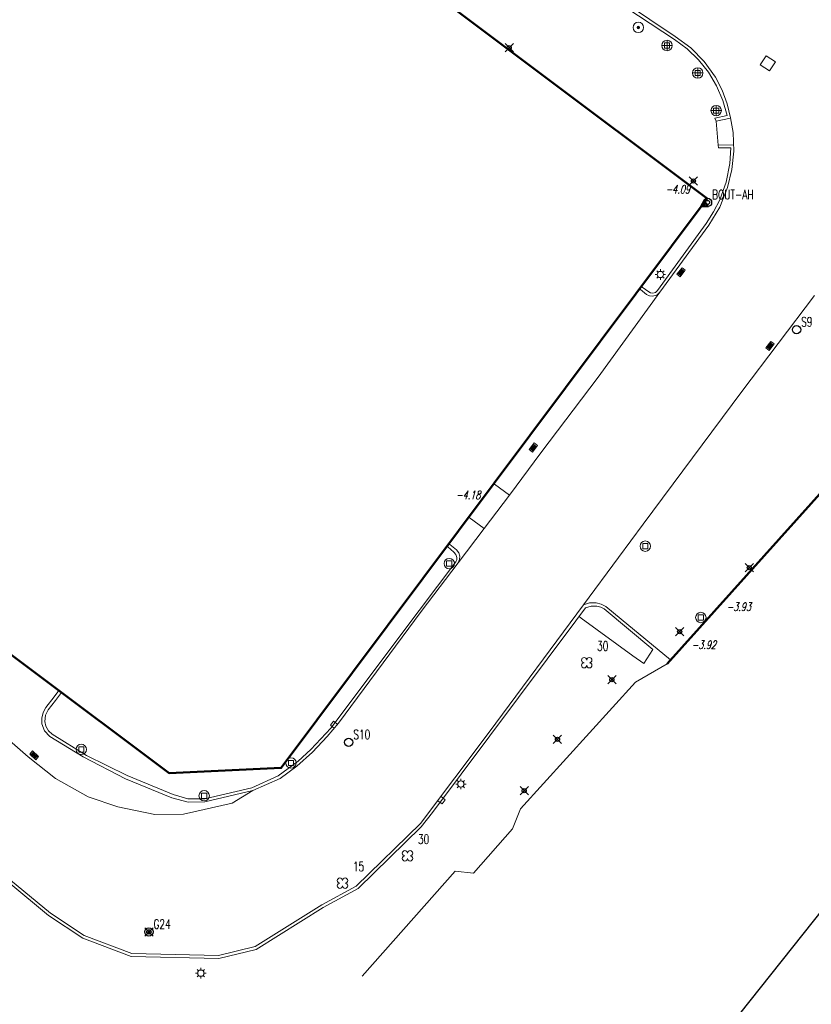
# Model space of a CAD drawing. Header units: metres. Extents: x 113132 to 113925, y 483082 to 483769.
# Tile 29 of 54: x 113484 to 113522, y 483515 to 483562. Entities that reach past the tile are written whole.
import ezdxf
from ezdxf.enums import TextEntityAlignment as Align

# ---------------------------------------------------------------- set-up
doc = ezdxf.new("R2010")
doc.units = ezdxf.units.M
doc.header["$PDMODE"] = 35
doc.header["$PDSIZE"] = 0.2
for name, color, linetype in [('$detailpunten', 4, 'CONTINUOUS'), ('M01_Verzgrslgpnt', 7, 'CONTINUOUS'), ('profiellijn_50m', 6, 'CONTINUOUS')]:
    doc.layers.add(name, color=color, linetype=linetype)
for name, color, linetype, lineweight in [('BDVK_verkeersbord', 7, 'CONTINUOUS', 18), ('BOOM_boom', 7, 'CONTINUOUS', 18), ('DRPL_dorpelhoogte', 6, 'CONTINUOUS', 18), ('GHGB_gevel_hoofdgebouw', 1, 'CONTINUOUS', 50), ('HEKW_hek_hekwerk', 3, 'RASTERHEK', 18), ('HGTM_hoogtemerk_NAP_bout', 7, 'CONTINUOUS', 18), ('KASF_kant_asfalt', 7, 'CONTINUOUS', 18), ('KKLI_kant_klinkers', 7, 'CONTINUOUS', 18), ('KOLK_straatkolk', 7, 'CONTINUOUS', 18), ('KOVM_kant_overig_materiaal', 6, 'CONTINUOUS', 18), ('KTEG_kant_tegels', 7, 'CONTINUOUS', 18), ('LNTP_lantaarnpaal', 7, 'CONTINUOUS', 18), ('PLBE_paal_beton', 7, 'CONTINUOUS', 18), ('PLST_paal_staal', 7, 'CONTINUOUS', 18), ('RPUT_rioolput_inspectieput', 7, 'CONTINUOUS', 18), ('TKLK_trottoirkolk', 7, 'CONTINUOUS', 18)]:
    doc.layers.add(name, color=color, linetype=linetype, lineweight=lineweight)
doc.layers.add('Defpoints2', color=11, linetype='CONTINUOUS', lineweight=18, plot=False)
doc.styles.add('Romans', font='romans.shx', dxfattribs={"width": 0.7, "height": 2})
doc.styles.get("Standard").update_dxf_attribs({"font": 'romans.shx', "height": 0.9})
doc.linetypes.add('RASTERHEK', pattern='A,7,-1,[101,fgm.shx,S=0.5,R=0,X=0,Y=0],-2', length=10)

# ---------------------------------------------------------------- blocks, each defined once
blk = doc.blocks.new('PLST-flat-1')
at = {"layer": 'PLST_paal_staal'}
blk.add_lwpolyline([(-0.125, -0.125), (0.125, -0.125), (0.125, 0.125), (-0.125, 0.125), (-0.125, -0.125)], dxfattribs=at)
blk.add_circle((0, 0), 0.25, dxfattribs=at)
blk = doc.blocks.new('mvpnt-flat-233')
at = {"layer": '$detailpunten', "linetype": 'Continuous'}
blk.add_point((0, 0), dxfattribs=at)
blk = doc.blocks.new('mvpnt-flat-234')
at = {"layer": '$detailpunten', "linetype": 'Continuous'}
blk.add_point((0, 0), dxfattribs=at)
blk = doc.blocks.new('mvpnt-flat-251')
at = {"layer": '$detailpunten', "linetype": 'Continuous'}
blk.add_point((0, 0), dxfattribs=at)
blk = doc.blocks.new('mvpnt-flat-252')
at = {"layer": '$detailpunten', "linetype": 'Continuous'}
blk.add_point((0, 0), dxfattribs=at)
blk = doc.blocks.new('mvpnt-flat-264')
at = {"layer": '$detailpunten', "linetype": 'Continuous'}
blk.add_point((0, 0), dxfattribs=at)
blk = doc.blocks.new('mvpnt-flat-265')
at = {"layer": '$detailpunten', "linetype": 'Continuous'}
blk.add_point((0, 0), dxfattribs=at)
blk = doc.blocks.new('mvpnt-flat-266')
at = {"layer": '$detailpunten', "linetype": 'Continuous'}
blk.add_point((0, 0), dxfattribs=at)
blk = doc.blocks.new('mvpnt-flat-267')
at = {"layer": '$detailpunten', "linetype": 'Continuous'}
blk.add_point((0, 0), dxfattribs=at)
blk = doc.blocks.new('TKLK-flat-92')
at = {"layer": 'TKLK_trottoirkolk'}
for points in [[(0.274, -0.054), (0.076, 0.099)], [(-0.076, -0.099), (0.122, -0.251)], [(0.122, -0.251), (0.274, -0.054)]]:
    blk.add_lwpolyline(points, dxfattribs=at)
blk = doc.blocks.new('BOOM-flat-292')
at = {"layer": 'BOOM_boom'}
for centre, start, end in [((-0.125, 0.125), 0, 270), ((-0.125, -0.125), 90, 0), ((0.125, 0.125), 270, 180), ((0.125, -0.125), 180, 90)]:
    blk.add_arc(centre, 0.125, start, end, dxfattribs=at)
at = {"layer": 'BOOM_boom', "style": 'Romans', "width": 0.7}
for tag, p in [('STAMDIAMETER', (0.5, 0.575)), ('KRUINDIAMETER', (0.5, -0.175)), ('SOORT', (0.5, -0.875))]:
    blk.add_attdef(tag, p, '', height=0.45, dxfattribs=at)
blk = doc.blocks.new('GPON-flat-27')
at = {"layer": 'M01_Verzgrslgpnt', "color": 7}
blk.add_circle((0, 0), 0.2, dxfattribs=at)
at = {"layer": 'M01_Verzgrslgpnt', "color": 7, "style": 'Romans', "width": 0.7}
for tag, p in [('PNUM', (0.225, 0.15)), ('OMSCHRIJVING', (0.225, -0.5))]:
    blk.add_attdef(tag, p, '', height=0.45, dxfattribs=at)
blk = doc.blocks.new('GPON-flat-28')
at = {"layer": 'M01_Verzgrslgpnt', "color": 7}
blk.add_circle((0, 0), 0.2, dxfattribs=at)
at = {"layer": 'M01_Verzgrslgpnt', "color": 7, "style": 'Romans', "width": 0.7}
for tag, p in [('PNUM', (0.225, 0.15)), ('OMSCHRIJVING', (0.225, -0.5))]:
    blk.add_attdef(tag, p, '', height=0.45, dxfattribs=at)
blk = doc.blocks.new('BOOM-flat-293')
at = {"layer": 'BOOM_boom'}
for centre, start, end in [((-0.125, 0.125), 0, 270), ((-0.125, -0.125), 90, 0), ((0.125, 0.125), 270, 180), ((0.125, -0.125), 180, 90)]:
    blk.add_arc(centre, 0.125, start, end, dxfattribs=at)
at = {"layer": 'BOOM_boom', "style": 'Romans', "width": 0.7}
for tag, p in [('STAMDIAMETER', (0.5, 0.575)), ('KRUINDIAMETER', (0.5, -0.175)), ('SOORT', (0.5, -0.875))]:
    blk.add_attdef(tag, p, '', height=0.45, dxfattribs=at)
blk = doc.blocks.new('LNTP-flat-106')
at = {"layer": 'LNTP_lantaarnpaal'}
for points in [[(-0.25, 0), (-0.15, 0)], [(-0.177, 0.177), (-0.106, 0.106)], [(0, 0.25), (0, 0.15)], [(0.177, 0.177), (0.106, 0.106)], [(0.25, 0), (0.15, 0)], [(-0.177, -0.177), (-0.106, -0.106)], [(0, -0.25), (0, -0.15)], [(0.177, -0.177), (0.106, -0.106)]]:
    blk.add_lwpolyline(points, dxfattribs=at)
blk.add_circle((0, 0), 0.15, dxfattribs=at)
blk = doc.blocks.new('PLST-flat-8')
at = {"layer": 'PLST_paal_staal'}
blk.add_lwpolyline([(-0.125, -0.125), (0.125, -0.125), (0.125, 0.125), (-0.125, 0.125), (-0.125, -0.125)], dxfattribs=at)
blk.add_circle((0, 0), 0.25, dxfattribs=at)
blk = doc.blocks.new('KOLK-flat-92')
at = {"layer": 'KOLK_straatkolk'}
for p, q in [((-0.215, 0.063), (-0.079, 0.209)), ((0.079, -0.209), (-0.215, 0.063)), ((0.076, -0.139), (-0.144, 0.065)), ((0.11, -0.102), (-0.11, 0.102)), ((-0.079, 0.209), (0.215, -0.063)), ((0.144, -0.065), (-0.076, 0.139)), ((0.215, -0.063), (0.079, -0.209))]:
    blk.add_line(p, q, dxfattribs=at)
blk = doc.blocks.new('LNTP-flat-108')
at = {"layer": 'LNTP_lantaarnpaal'}
for points in [[(-0.25, 0), (-0.15, 0)], [(-0.177, 0.177), (-0.106, 0.106)], [(0, 0.25), (0, 0.15)], [(0.177, 0.177), (0.106, 0.106)], [(0.25, 0), (0.15, 0)], [(-0.177, -0.177), (-0.106, -0.106)], [(0, -0.25), (0, -0.15)], [(0.177, -0.177), (0.106, -0.106)]]:
    blk.add_lwpolyline(points, dxfattribs=at)
blk.add_circle((0, 0), 0.15, dxfattribs=at)
blk = doc.blocks.new('LNTP-flat-109')
at = {"layer": 'LNTP_lantaarnpaal'}
for points in [[(-0.25, 0), (-0.15, 0)], [(-0.177, 0.177), (-0.106, 0.106)], [(0, 0.25), (0, 0.15)], [(0.177, 0.177), (0.106, 0.106)], [(0.25, 0), (0.15, 0)], [(-0.177, -0.177), (-0.106, -0.106)], [(0, -0.25), (0, -0.15)], [(0.177, -0.177), (0.106, -0.106)]]:
    blk.add_lwpolyline(points, dxfattribs=at)
blk.add_circle((0, 0), 0.15, dxfattribs=at)
blk = doc.blocks.new('BOOM-flat-294')
at = {"layer": 'BOOM_boom'}
for centre, start, end in [((-0.125, 0.125), 0, 270), ((-0.125, -0.125), 90, 0), ((0.125, 0.125), 270, 180), ((0.125, -0.125), 180, 90)]:
    blk.add_arc(centre, 0.125, start, end, dxfattribs=at)
at = {"layer": 'BOOM_boom', "style": 'Romans', "width": 0.7}
for tag, p in [('STAMDIAMETER', (0.5, 0.575)), ('KRUINDIAMETER', (0.5, -0.175)), ('SOORT', (0.5, -0.875))]:
    blk.add_attdef(tag, p, '', height=0.45, dxfattribs=at)
blk = doc.blocks.new('RPUT-flat-54')
at = {"layer": 'RPUT_rioolput_inspectieput'}
for p, q in [((-0.073, 0.364), (-0.364, -0.073)), ((0.364, 0.073), (-0.073, 0.364)), ((0.073, -0.364), (0.364, 0.073)), ((-0.364, -0.073), (0.073, -0.364))]:
    blk.add_line(p, q, dxfattribs=at)
blk = doc.blocks.new('PLST-flat-10')
at = {"layer": 'PLST_paal_staal'}
blk.add_lwpolyline([(-0.125, -0.125), (0.125, -0.125), (0.125, 0.125), (-0.125, 0.125), (-0.125, -0.125)], dxfattribs=at)
blk.add_circle((0, 0), 0.25, dxfattribs=at)
blk = doc.blocks.new('PLST-flat-11')
at = {"layer": 'PLST_paal_staal'}
blk.add_lwpolyline([(-0.125, -0.125), (0.125, -0.125), (0.125, 0.125), (-0.125, 0.125), (-0.125, -0.125)], dxfattribs=at)
blk.add_circle((0, 0), 0.25, dxfattribs=at)
blk = doc.blocks.new('KOLK-flat-94')
at = {"layer": 'KOLK_straatkolk'}
for p, q in [((-0.201, -0.099), (0.041, 0.22)), ((0.051, 0.15), (-0.131, -0.089)), ((0.091, 0.119), (-0.091, -0.119)), ((0.131, 0.089), (-0.051, -0.15)), ((0.201, 0.099), (-0.041, -0.22)), ((0.041, 0.22), (0.201, 0.099)), ((-0.041, -0.22), (-0.201, -0.099))]:
    blk.add_line(p, q, dxfattribs=at)
blk = doc.blocks.new('PLST-flat-12')
at = {"layer": 'PLST_paal_staal'}
blk.add_lwpolyline([(-0.125, -0.125), (0.125, -0.125), (0.125, 0.125), (-0.125, 0.125), (-0.125, -0.125)], dxfattribs=at)
blk.add_circle((0, 0), 0.25, dxfattribs=at)
blk = doc.blocks.new('TKLK-flat-101')
at = {"layer": 'TKLK_trottoirkolk'}
for points in [[(-0.119, 0.252), (-0.274, 0.056)], [(-0.274, 0.056), (-0.077, -0.098)], [(0.077, 0.098), (-0.119, 0.252)]]:
    blk.add_lwpolyline(points, dxfattribs=at)
blk = doc.blocks.new('PLST-flat-13')
at = {"layer": 'PLST_paal_staal'}
blk.add_lwpolyline([(-0.125, -0.125), (0.125, -0.125), (0.125, 0.125), (-0.125, 0.125), (-0.125, -0.125)], dxfattribs=at)
blk.add_circle((0, 0), 0.25, dxfattribs=at)
blk = doc.blocks.new('KOLK-flat-95')
at = {"layer": 'KOLK_straatkolk'}
for p, q in [((-0.201, -0.097), (0.043, 0.219)), ((-0.131, -0.088), (0.052, 0.149)), ((-0.092, -0.119), (0.092, 0.119)), ((-0.052, -0.149), (0.131, 0.088)), ((0.201, 0.097), (-0.043, -0.219)), ((0.043, 0.219), (0.201, 0.097)), ((-0.043, -0.219), (-0.201, -0.097))]:
    blk.add_line(p, q, dxfattribs=at)
blk = doc.blocks.new('KOLK-flat-96')
at = {"layer": 'KOLK_straatkolk'}
for p, q in [((-0.203, -0.094), (0.046, 0.219)), ((-0.133, -0.086), (0.054, 0.148)), ((-0.093, -0.117), (0.093, 0.117)), ((-0.054, -0.148), (0.133, 0.086)), ((0.203, 0.094), (-0.046, -0.219)), ((0.046, 0.219), (0.203, 0.094)), ((-0.046, -0.219), (-0.203, -0.094))]:
    blk.add_line(p, q, dxfattribs=at)
blk = doc.blocks.new('HGTM-flat-33')
at = {"layer": 'HGTM_hoogtemerk_NAP_bout'}
blk.add_lwpolyline([(0, 0.252), (-0.198, -0.091), (0.198, -0.091), (0, 0.252), (0, 0.16), (-0.119, -0.046), (0.119, -0.046), (0, 0.16), (0, 0.068), (-0.039, 0), (0.039, 0), (0, 0.068), (0, 0)], dxfattribs=at)
blk = doc.blocks.new('GPVZ-flat-13')
at = {"layer": 'M01_Verzgrslgpnt', "color": 7}
blk.add_circle((0, 0), 0.2, dxfattribs=at)
at = {"layer": 'M01_Verzgrslgpnt', "color": 1}
blk.add_circle((0, 0), 0.1, dxfattribs=at)
at = {"layer": 'M01_Verzgrslgpnt', "color": 7, "style": 'Romans', "width": 0.7}
for tag, p in [('PNUM', (0.225, 0.15)), ('OMSCHRIJVING', (0.225, -0.5))]:
    blk.add_attdef(tag, p, '', height=0.45, dxfattribs=at)
blk = doc.blocks.new('GPVZ-flat-14')
at = {"layer": 'M01_Verzgrslgpnt', "color": 7}
blk.add_circle((0, 0), 0.2, dxfattribs=at)
at = {"layer": 'M01_Verzgrslgpnt', "color": 1}
blk.add_circle((0, 0), 0.1, dxfattribs=at)
at = {"layer": 'M01_Verzgrslgpnt', "color": 7, "style": 'Romans', "width": 0.7}
for tag, p in [('PNUM', (0.225, 0.15)), ('OMSCHRIJVING', (0.225, -0.5))]:
    blk.add_attdef(tag, p, '', height=0.45, dxfattribs=at)
blk = doc.blocks.new('BDVK-flat-55')
at = {"layer": 'BDVK_verkeersbord'}
for points in [[(-0.062, 0), (0.062, 0)], [(-0.057, 0.025), (0.057, 0.025)], [(-0.038, 0.05), (0.038, 0.05)], [(-0.057, -0.025), (0.057, -0.025)], [(-0.038, -0.05), (0.038, -0.05)]]:
    blk.add_lwpolyline(points, dxfattribs=at)
for radius in [0.25, 0.0625]:
    blk.add_circle((0, 0), radius, dxfattribs=at)
blk = doc.blocks.new('PLBE-flat-61')
at = {"layer": 'PLBE_paal_beton'}
for points in [[(-0.25, 0), (0.25, 0)], [(-0.125, -0.125), (0.125, -0.125), (0.125, 0.125), (-0.125, 0.125), (-0.125, -0.125)], [(0, -0.25), (0, 0.25)]]:
    blk.add_lwpolyline(points, dxfattribs=at)
blk.add_circle((0, 0), 0.25, dxfattribs=at)
blk = doc.blocks.new('PLBE-flat-62')
at = {"layer": 'PLBE_paal_beton'}
for points in [[(-0.25, 0), (0.25, 0)], [(-0.125, -0.125), (0.125, -0.125), (0.125, 0.125), (-0.125, 0.125), (-0.125, -0.125)], [(0, -0.25), (0, 0.25)]]:
    blk.add_lwpolyline(points, dxfattribs=at)
blk.add_circle((0, 0), 0.25, dxfattribs=at)
blk = doc.blocks.new('PLBE-flat-63')
at = {"layer": 'PLBE_paal_beton'}
for points in [[(-0.25, 0), (0.25, 0)], [(-0.125, -0.125), (0.125, -0.125), (0.125, 0.125), (-0.125, 0.125), (-0.125, -0.125)], [(0, -0.25), (0, 0.25)]]:
    blk.add_lwpolyline(points, dxfattribs=at)
blk.add_circle((0, 0), 0.25, dxfattribs=at)

msp = doc.modelspace()

# ---------------------------------------------------------------- linework, layer by layer
at = {"layer": 'Defpoints2'}
for points in [[(113507.474, 483539.126, 0), (113506.752, 483539.649, 0), (113506.725, 483539.669, 0)], [(113506.258, 483537.527, 0), (113505.543, 483538.049, 0), (113505.523, 483538.063, 0)]]:
    msp.add_polyline3d(points, dxfattribs=at)
at = {"layer": 'GHGB_gevel_hoofdgebouw'}
for points in [[(113473.536, 483585.923), (113516.985, 483553.371), (113496.507, 483526.023), (113491.119, 483525.773), (113450.969, 483555.831)], [(113515.051, 483531.019), (113528.2, 483545.641), (113540.384, 483533.82), (113540.756, 483534.23), (113547.595, 483528.285)]]:
    msp.add_lwpolyline(points, dxfattribs=at)
at = {"layer": 'HEKW_hek_hekwerk'}
msp.add_lwpolyline([(113515.051, 483531.019), (113513.542, 483530.138), (113508.01, 483524.054), (113507.625, 483523.09), (113505.757, 483520.971), (113504.866, 483521.062), (113500.395, 483516.012)], dxfattribs=at)
at = {"layer": 'KASF_kant_asfalt'}
for points in [[(113475.667, 483588.171, 0), (113477.382, 483586.825, 0), (113479.694, 483585.212, 0), (113492.842, 483576.404, 0), (113506.923, 483566.878, 0), (113515.446, 483561.158, 0), (113516.193, 483560.609, 0), (113516.843, 483559.948, 0), (113517.379, 483559.192, 0), (113517.699, 483558.575, 0), (113517.942, 483557.924, 0), (113518.106, 483557.249, 0)], [(113518.236, 483556.542, 0), (113518.106, 483557.249, 0)], [(113518.236, 483556.542, 0), (113518.265, 483555.651, 0), (113518.173, 483554.764, 0), (113517.963, 483553.898, 0), (113517.585, 483552.96, 0), (113517.068, 483552.09, 0), (113514.711, 483548.869, 0), (113511.741, 483544.787, 0), (113508.989, 483541.147, 0), (113507.474, 483539.126, 0), (113506.258, 483537.527, 0), (113505.02, 483535.879, 0), (113503.232, 483533.53, 0), (113499.268, 483528.172, 0), (113498.72, 483527.534, 0), (113498.017, 483526.783, 0), (113497.253, 483526.105, 0), (113496.46, 483525.511, 0)], [(113495.146, 483524.94, 0), (113494.147, 483524.329, 0), (113491.816, 483523.807, 0), (113490.434, 483523.778, 0), (113488.657, 483524.156, 0), (113487.231, 483524.631, 0), (113485.663, 483525.511, 0), (113484.341, 483526.559, 0), (113475.049, 483534.651, 0), (113469.068, 483539.845, 0), (113463.269, 483544.883, 0), (113458.96, 483548.765, 0), (113454.562, 483552.434, 0), (113451.723, 483554.89, 0), (113450.926, 483555.738, 0), (113450.969, 483555.831, 0)], [(113511.03, 483533.852, 0), (113512.711, 483536.127, 0), (113513.912, 483537.726, 0), (113518.646, 483544.101, 0), (113522.134, 483548.703, 0)], [(113495.251, 483517.441, 0), (113493.487, 483517.015, 0), (113489.323, 483517.108, 0), (113487.046, 483517.975, 0), (113485.413, 483519.04, 0), (113483.506, 483520.637, 0), (113480.083, 483523.594, 0), (113469.526, 483532.837, 0), (113460.384, 483540.748, 0), (113453.35, 483546.858, 0)], [(113498.455, 483519.446, 0), (113500.117, 483520.347, 0), (113503.206, 483523.357, 0), (113506.498, 483527.738, 0), (113511.03, 483533.852, 0)], [(113495.146, 483524.94, 0), (113496.46, 483525.511, 0)], [(113498.455, 483519.446, 0), (113495.251, 483517.441, 0)]]:
    msp.add_polyline3d(points, dxfattribs=at)
at = {"layer": 'KKLI_kant_klinkers'}
for points in [[(113518.109, 483557.233, 0), (113518.101, 483557.231, 0), (113517.412, 483557.083, 0), (113517.515, 483555.936, 0), (113518.236, 483555.942, 0), (113518.269, 483555.943, 0)], [(113514.711, 483548.869, 0), (113514.557, 483548.727, 0), (113514.356, 483548.672, 0), (113514.204, 483548.694, 0), (113514.069, 483548.765, 0), (113513.769, 483548.999, 0), (113513.732, 483549.027, 0)], [(113505.02, 483535.879, 0), (113505.084, 483536.027, 0), (113505.094, 483536.189, 0), (113505.043, 483536.354, 0), (113504.936, 483536.49, 0), (113504.61, 483536.747, 0), (113504.565, 483536.783, 0)], [(113515.225, 483531.212, 0), (113512.854, 483533.159, 0), (113512.11, 483533.769, 0), (113511.891, 483533.889, 0), (113511.65, 483533.954, 0), (113511.332, 483533.951, 0), (113511.03, 483533.852, 0)], [(113495.146, 483524.94, 0), (113492.835, 483524.387, 0), (113492.04, 483524.379, 0), (113491.258, 483524.579, 0), (113489.026, 483525.501, 0), (113486.997, 483526.554, 0), (113485.389, 483527.525, 0), (113485.138, 483527.799, 0), (113485.006, 483528.146, 0), (113484.996, 483528.417, 0), (113485.061, 483528.681, 0), (113485.195, 483528.917, 0), (113485.593, 483529.434, 0), (113485.826, 483529.736, 0)]]:
    msp.add_polyline3d(points, dxfattribs=at)
at = {"layer": 'KOVM_kant_overig_materiaal'}
for points in [[(113475.559, 483588.035, 0), (113477.266, 483586.753, 0), (113478.788, 483585.681, 0), (113479.656, 483585.098, 0), (113480.471, 483584.523, 0), (113490.748, 483577.619, 0), (113501.347, 483570.465, 0), (113510.778, 483564.065, 0), (113515.404, 483561.008, 0), (113516.018, 483560.558, 0), (113516.567, 483560.031, 0), (113517.042, 483559.436, 0), (113517.436, 483558.783, 0), (113517.74, 483558.083, 0), (113517.949, 483557.349, 0)], [(113517.949, 483557.349, 0), (113517.353, 483557.224, 0), (113517.412, 483557.083, 0)], [(113517.515, 483555.936, 0), (113517.526, 483555.804, 0), (113518.111, 483555.803, 0), (113518.072, 483555.048, 0), (113517.889, 483554.161, 0), (113517.582, 483553.31, 0), (113517.285, 483552.724, 0), (113516.929, 483552.172, 0), (113514.591, 483548.946, 0), (113514.491, 483548.86, 0), (113514.364, 483548.826, 0), (113514.263, 483548.839, 0), (113514.173, 483548.884, 0), (113513.853, 483549.112, 0), (113513.816, 483549.138, 0)], [(113496.368, 483525.636, 0), (113497.321, 483526.35, 0), (113497.931, 483526.908, 0), (113498.886, 483527.926, 0), (113503.141, 483533.589, 0), (113504.896, 483535.919, 0), (113504.941, 483536.02, 0), (113504.95, 483536.13, 0), (113504.905, 483536.27, 0), (113504.804, 483536.376, 0), (113504.512, 483536.636, 0), (113504.477, 483536.667, 0)], [(113514.375, 483531.713, 0), (113512.032, 483533.666, 0), (113511.864, 483533.743, 0), (113511.684, 483533.788, 0), (113511.403, 483533.791, 0), (113511.132, 483533.715, 0), (113510.669, 483533.09, 0)], [(113503.237, 483523.193, 0), (113503.777, 483523.886, 0), (113510.669, 483533.09, 0)], [(113495.099, 483525.07, 0), (113492.838, 483524.538, 0), (113492.022, 483524.533, 0), (113491.315, 483524.738, 0), (113489.103, 483525.653, 0), (113487.154, 483526.622, 0), (113485.499, 483527.644, 0), (113485.32, 483527.809, 0), (113485.197, 483528.02, 0), (113485.142, 483528.258, 0), (113485.174, 483528.554, 0), (113485.309, 483528.818, 0), (113485.653, 483529.257, 0), (113485.953, 483529.64, 0)], [(113495.099, 483525.07, 0), (113496.368, 483525.636, 0)], [(113503.237, 483523.193, 0), (113500.202, 483520.23, 0), (113498.527, 483519.322, 0), (113495.307, 483517.307, 0), (113493.503, 483516.871, 0), (113489.295, 483516.966, 0), (113486.981, 483517.846, 0), (113485.328, 483518.925, 0), (113483.421, 483520.521, 0), (113483.413, 483520.528, 0)]]:
    msp.add_polyline3d(points, dxfattribs=at)
at = {"layer": 'KTEG_kant_tegels'}
msp.add_polyline3d([(113510.824, 483533.299, 0), (113510.931, 483533.221, 0), (113513.413, 483531.404, 0), (113513.933, 483531.041, 0), (113514.375, 483531.713, 0)], dxfattribs=at)
at = {"layer": 'profiellijn_50m'}
msp.add_line((113546.433, 483549.379), (113463.113, 483444.356), dxfattribs=at)

# ---------------------------------------------------------------- block references
at = {"layer": 'Defpoints2'}
for name, p in [('BDVK-flat-55', (113513.672, 483561.585)), ('PLBE-flat-61', (113515.05, 483560.719)), ('mvpnt-flat-234', (113507.465, 483560.613)), ('RPUT-flat-54', (113519.896, 483559.865)), ('PLBE-flat-62', (113516.525, 483559.398)), ('PLBE-flat-63', (113517.414, 483557.59)), ('mvpnt-flat-233', (113516.319, 483554.212)), ('HGTM-flat-33', (113516.843, 483553.068)), ('KOLK-flat-96', (113515.726, 483549.826)), ('LNTP-flat-108', (113514.731, 483549.72)), ('KOLK-flat-95', (113519.998, 483546.288)), ('KOLK-flat-94', (113508.624, 483541.407)), ('PLST-flat-11', (113514.007, 483536.673)), ('PLST-flat-13', (113504.584, 483535.837)), ('mvpnt-flat-251', (113519.003, 483535.639)), ('PLST-flat-10', (113516.675, 483533.244)), ('mvpnt-flat-252', (113515.661, 483532.566)), ('mvpnt-flat-265', (113512.399, 483530.261)), ('TKLK-flat-101', (113499.145, 483528.015)), ('mvpnt-flat-266', (113509.784, 483527.392)), ('PLST-flat-8', (113486.901, 483526.908)), ('KOLK-flat-92', (113484.635, 483526.625)), ('PLST-flat-12', (113496.978, 483526.26)), ('LNTP-flat-109', (113505.143, 483525.245)), ('mvpnt-flat-267', (113508.187, 483524.929)), ('PLST-flat-1', (113492.804, 483524.684)), ('TKLK-flat-92', (113504.118, 483524.544)), ('mvpnt-flat-264', (113490.155, 483518.144)), ('LNTP-flat-106', (113492.647, 483516.165))]:
    msp.add_blockref(name, p, dxfattribs=at)
for name, p, values in [('GPVZ-flat-13', (113516.996, 483553.18), {'PNUM': 'BOUT-AH'}), ('GPON-flat-27', (113521.274, 483547.069), {'PNUM': 'S9'}), ('BOOM-flat-294', (113511.192, 483531.076), {'STAMDIAMETER': '30'}), ('GPON-flat-28', (113499.752, 483527.25), {'PNUM': 'S10'}), ('BOOM-flat-293', (113502.579, 483521.797), {'STAMDIAMETER': '30'}), ('BOOM-flat-292', (113499.455, 483520.486), {'STAMDIAMETER': '15'}), ('GPVZ-flat-14', (113490.148, 483518.147), {'PNUM': 'G24'})]:
    msp.add_blockref(name, p, dxfattribs=at).add_auto_attribs(values)

# ---------------------------------------------------------------- texts
at = {"layer": 'DRPL_dorpelhoogte', "oblique": 15, "width": 0.7125}
msp.add_text('-4.09', height=0.4, dxfattribs=at).set_placement((113516.151, 483554.013), align=Align.TOP_RIGHT)
msp.add_text('-4.18', height=0.4, dxfattribs=at).set_placement((113506.08, 483538.932), align=Align.RIGHT)
for s, p in [('-3.93', (113517.909, 483533.961)), ('-3.92', (113516.231, 483532.133))]:
    msp.add_text(s, height=0.4, dxfattribs=at).set_placement(p, align=Align.TOP_LEFT)

doc.saveas('drawing.dxf')
